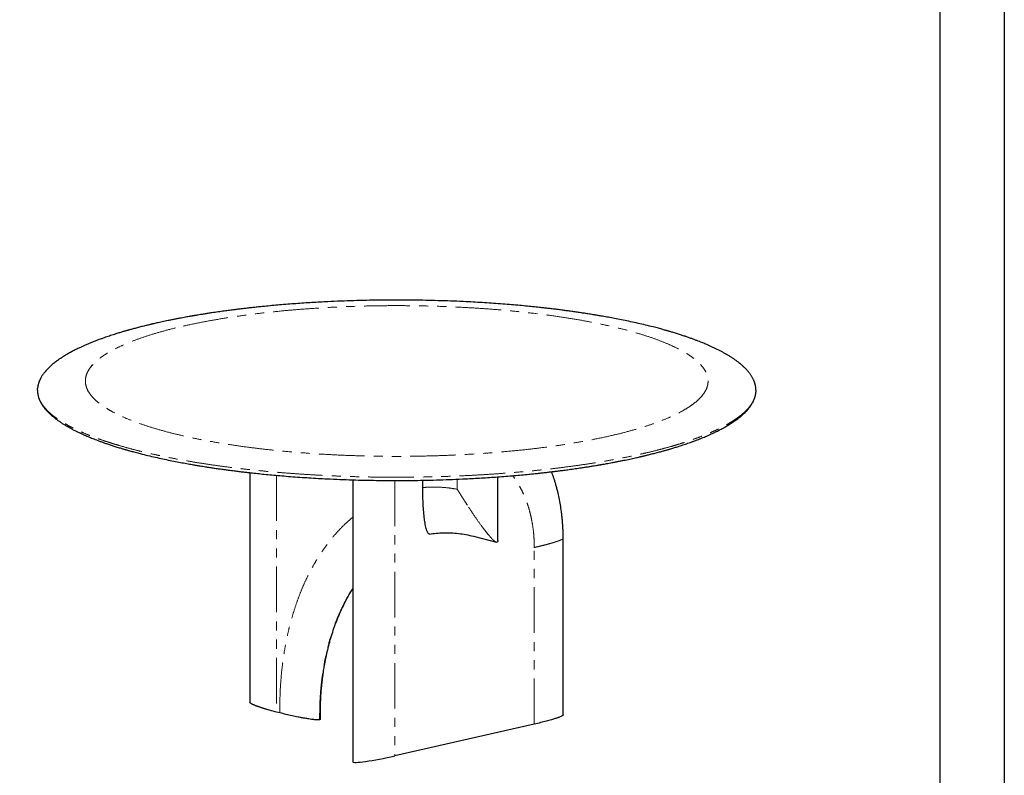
# Model space of a CAD drawing. Header units: millimetres. Extents: x -2064 to 15610, y -1415 to 32635.
# Tile 11 of 61: x 12191 to 14246, y 4915 to 6493. Entities that reach past the tile are written whole.
import ezdxf

# ---------------------------------------------------------------- set-up
doc = ezdxf.new("R2010")
doc.units = ezdxf.units.MM
doc.header["$LTSCALE"] = 15
doc.linetypes.add('SLD-Phantom', pattern=[12.7, 6.35, -1.27, 1.27, -1.27, 1.27, -1.27])
doc.linetypes.add('SLD-Solid', pattern=[0])
doc.layers.get('Defpoints').update_dxf_attribs({"color": 124})

msp = doc.modelspace()

# ---------------------------------------------------------------- linework, layer by layer
at = {"color": 7, "linetype": 'SLD-Solid', "lineweight": 25}
for p, q in [((12227.972, 5719.126), (12228.158, 5722.776)), ((13727.862, 5719.141), (13727.674, 5715.456)), ((12886.214, 5532.184), (12886.214, 4943.666)), ((13032.209, 5516.106), (13032.209, 5531.294)), ((13188.888, 5405.268), (13188.888, 5538.332)), ((13138.3, 5414.366), (13186.108, 5402.088)), ((13325.433, 5041.382), (13325.433, 5410.084)), ((12733.872, 5045.702), (12727.014, 5047.464)), ((12818.538, 5032.483), (12818.538, 5042.186)), ((13265.092, 5022.199), (12973.988, 4955.803))]:
    msp.add_line(p, q, dxfattribs=at)
at = {"color": 8, "linetype": 'SLD-Phantom', "lineweight": 18}
for p, q in [((12727.014, 5541.57), (12727.014, 5047.464)), ((12973.988, 5530.809), (12973.988, 4955.803)), ((13104.222, 5512.579), (13104.222, 5533.478)), ((13265.092, 5022.199), (13265.092, 5390.901)), ((12733.872, 5045.702), (12733.872, 5055.405)), ((12817.01, 5041.111), (12817.01, 5031.408))]:
    msp.add_line(p, q, dxfattribs=at)
msp.add_lwpolyline([(6907.528, 8994.212), (14111.768, 8994.212), (14111.768, 3991.334), (6907.528, 3991.334)], close=True)
at = {"color": 7, "linetype": 'SLD-Solid', "lineweight": 25}
msp.add_ellipse((12960.272, 4959.326), major_axis=(74.045, 15.774), ratio=0.08445469, start_param=3.12456414, end_param=4.88069135, dxfattribs=at)
for points, knots in [([(13727.915, 5719.106), (13727.91, 5719.526), (13727.899, 5720.453), (13727.824, 5721.835), (13727.701, 5723.387), (13727.513, 5725.09), (13727.247, 5726.948), (13726.904, 5728.862), (13726.485, 5730.758), (13725.99, 5732.653), (13725.442, 5734.472), (13724.858, 5736.184), (13724.309, 5737.648), (13723.764, 5738.996), (13723.134, 5740.453), (13722.339, 5742.16), (13721.333, 5744.146), (13720.138, 5746.313), (13718.783, 5748.569), (13717.304, 5750.844), (13715.713, 5753.116), (13714.009, 5755.388), (13712.249, 5757.586), (13710.498, 5759.647), (13708.835, 5761.509), (13707.281, 5763.173), (13705.835, 5764.665), (13704.396, 5766.102), (13702.734, 5767.708), (13700.699, 5769.601), (13698.227, 5771.801), (13695.442, 5774.163), (13691.969, 5776.97), (13687.785, 5780.163), (13682.798, 5783.728), (13677.552, 5787.249), (13672.18, 5790.646), (13666.828, 5793.852), (13661.45, 5796.918), (13655.942, 5799.915), (13650.169, 5802.916), (13644.218, 5805.874), (13638.273, 5808.704), (13632.567, 5811.316), (13627.506, 5813.55), (13623.032, 5815.469), (13618.982, 5817.165), (13614.704, 5818.914), (13609.951, 5820.81), (13604.557, 5822.902), (13598.565, 5825.156), (13592.099, 5827.51), (13585.219, 5829.934), (13577.926, 5832.417), (13570.178, 5834.965), (13563.27, 5837.156), (13557.619, 5838.899), (13553.634, 5840.104), (13550.365, 5841.079), (13547.83, 5841.825), (13545.93, 5842.38), (13544.246, 5842.868), (13542.331, 5843.419), (13539.84, 5844.13), (13536.743, 5845.003), (13533.056, 5846.029), (13528.772, 5847.202), (13523.935, 5848.503), (13518.717, 5849.878), (13509.93, 5852.146), (13497.714, 5855.174), (13481.995, 5858.848), (13466.466, 5862.277), (13451.182, 5865.471), (13438.86, 5867.913), (13429.523, 5869.694), (13423.116, 5870.89), (13416.785, 5872.045), (13410.635, 5873.143), (13405.224, 5874.089), (13400.683, 5874.869), (13397.038, 5875.487), (13393.85, 5876.02), (13390.918, 5876.507), (13387.398, 5877.084), (13382.793, 5877.83), (13376.799, 5878.782), (13369.754, 5879.875), (13361.64, 5881.102), (13352.694, 5882.413), (13343.393, 5883.731), (13334.229, 5884.988), (13324.746, 5886.246), (13315.026, 5887.491), (13305.149, 5888.708), (13295.917, 5889.806), (13287.3, 5890.796), (13277.225, 5891.917), (13265.086, 5893.21), (13250.297, 5894.696), (13234.365, 5896.196), (13217.274, 5897.692), (13199.14, 5899.154), (13180.292, 5900.539), (13161.18, 5901.808), (13142.134, 5902.939), (13120.664, 5904.067), (13096.842, 5905.129), (13070.759, 5906.054), (13045.153, 5906.738), (13019.868, 5907.198), (12994.215, 5907.449), (12968.052, 5907.479), (12941.392, 5907.273), (12914.772, 5906.831), (12888.073, 5906.149), (12861.096, 5905.216), (12837.533, 5904.179), (12817.418, 5903.139), (12800.848, 5902.184), (12784.128, 5901.12), (12767.268, 5899.943), (12750.338, 5898.653), (12733.65, 5897.273), (12717.54, 5895.835), (12703.643, 5894.507), (12691.82, 5893.314), (12681.91, 5892.271), (12672.432, 5891.234), (12663.379, 5890.208), (12654.748, 5889.195), (12646.349, 5888.177), (12637.812, 5887.11), (12628.189, 5885.867), (12617.233, 5884.399), (12604.896, 5882.673), (12593.687, 5881.031), (12583.85, 5879.534), (12575.994, 5878.304), (12568.87, 5877.158), (12563.292, 5876.24), (12559.114, 5875.54), (12556.135, 5875.036), (12553.771, 5874.632), (12551.852, 5874.301), (12549.9, 5873.963), (12547.438, 5873.534), (12544.008, 5872.93), (12539.556, 5872.135), (12534.041, 5871.133), (12527.751, 5869.966), (12521.106, 5868.704), (12514.275, 5867.376), (12507.505, 5866.028), (12500.819, 5864.664), (12494.468, 5863.339), (12488.446, 5862.053), (12482.782, 5860.819), (12477.615, 5859.671), (12473.087, 5858.647), (12469.699, 5857.868), (12467.258, 5857.302), (12465.383, 5856.864), (12463.258, 5856.364), (12460.65, 5855.745), (12457.526, 5854.996), (12454.028, 5854.146), (12448.301, 5852.736), (12440.792, 5850.839), (12433.176, 5848.845), (12427.501, 5847.32), (12423.687, 5846.279), (12420.381, 5845.363), (12417.622, 5844.59), (12415.364, 5843.95), (12413.298, 5843.361), (12411.074, 5842.72), (12408.383, 5841.938), (12405.185, 5840.996), (12401.576, 5839.918), (12397.73, 5838.75), (12393.814, 5837.541), (12389.908, 5836.315), (12383.706, 5834.332), (12375.286, 5831.551), (12366.386, 5828.461), (12359.172, 5825.855), (12353.596, 5823.781), (12348.19, 5821.712), (12342.953, 5819.649), (12337.997, 5817.64), (12333.481, 5815.757), (12329.546, 5814.075), (12326.267, 5812.642), (12323.348, 5811.342), (12320.475, 5810.039), (12317.307, 5808.575), (12313.833, 5806.932), (12310.13, 5805.137), (12306.272, 5803.213), (12302.414, 5801.233), (12298.585, 5799.206), (12294.793, 5797.135), (12291.01, 5795.001), (12287.401, 5792.894), (12284.135, 5790.922), (12281.363, 5789.196), (12279.05, 5787.717), (12277.049, 5786.409), (12275.131, 5785.128), (12273.141, 5783.768), (12270.651, 5782.024), (12267.696, 5779.882), (12264.397, 5777.378), (12261.184, 5774.818), (12258.124, 5772.255), (12255.138, 5769.618), (12252.217, 5766.887), (12249.312, 5763.994), (12246.494, 5760.983), (12243.835, 5757.912), (12241.406, 5754.864), (12239.236, 5751.89), (12237.315, 5749.005), (12235.836, 5746.553), (12234.745, 5744.59), (12233.978, 5743.122), (12233.413, 5741.973), (12233.003, 5741.104), (12232.693, 5740.425), (12232.349, 5739.649), (12231.911, 5738.617), (12231.372, 5737.267), (12230.751, 5735.575), (12230.097, 5733.578), (12229.447, 5731.277), (12228.85, 5728.671), (12228.361, 5725.915), (12228.183, 5724.027), (12228.097, 5723.111)], [0, 0, 0, 0, 0.00168685, 0.00372574, 0.00611731, 0.00886198, 0.01195999, 0.01539591, 0.01873511, 0.02178068, 0.02519285, 0.02814105, 0.03062532, 0.03274902, 0.03508137, 0.03803339, 0.04135341, 0.04503018, 0.0488221, 0.0526309, 0.05645657, 0.06029905, 0.06415833, 0.06767769, 0.07086175, 0.07371042, 0.07622382, 0.07853276, 0.08109627, 0.08449528, 0.08830273, 0.09247986, 0.09676142, 0.10297137, 0.10929113, 0.11571173, 0.12189401, 0.12766421, 0.13313743, 0.13860279, 0.14421108, 0.14994756, 0.15542218, 0.16046188, 0.16506818, 0.16846969, 0.1717444, 0.17509478, 0.17887609, 0.18309449, 0.1877203, 0.19260466, 0.19762168, 0.20286644, 0.20833868, 0.21399272, 0.21716507, 0.2198375, 0.22201037, 0.22368395, 0.22485849, 0.22575273, 0.22699036, 0.2286097, 0.23061059, 0.23299284, 0.23570354, 0.23878162, 0.24212933, 0.24545694, 0.25502908, 0.26426159, 0.27315523, 0.28171043, 0.28992606, 0.29343353, 0.29687543, 0.30025184, 0.30356284, 0.30664768, 0.30879233, 0.31069141, 0.31234505, 0.31375883, 0.31524647, 0.31779873, 0.32086617, 0.32444847, 0.32854524, 0.33315554, 0.33788781, 0.34240445, 0.34670568, 0.35180761, 0.3565698, 0.36099262, 0.36507639, 0.3688822, 0.37531747, 0.38222537, 0.38960563, 0.397458, 0.40578223, 0.4143931, 0.4230198, 0.43151111, 0.43986732, 0.45157065, 0.46299971, 0.47415524, 0.48508876, 0.49600096, 0.50757404, 0.51914736, 0.5307216, 0.5423012, 0.55408011, 0.56616734, 0.57343521, 0.58081071, 0.58829404, 0.59588541, 0.60358502, 0.61132049, 0.61875132, 0.62583396, 0.63066938, 0.63532778, 0.6398091, 0.64411329, 0.64824026, 0.65218995, 0.65622662, 0.66062152, 0.6662354, 0.67234354, 0.67894659, 0.68306977, 0.68726587, 0.6909564, 0.69404738, 0.69591857, 0.69747231, 0.6987085, 0.69962705, 0.70049002, 0.70177967, 0.70350662, 0.70591156, 0.70884617, 0.71231084, 0.71602507, 0.71961866, 0.72348473, 0.7271981, 0.73075861, 0.73416613, 0.73742053, 0.74045837, 0.74308975, 0.74530167, 0.74639326, 0.74738214, 0.74860829, 0.7501512, 0.75201098, 0.75418258, 0.75643131, 0.76235841, 0.76790846, 0.7705935, 0.77303823, 0.77514639, 0.77691776, 0.77835218, 0.77952143, 0.78093773, 0.78270163, 0.7848133, 0.78727288, 0.78991046, 0.79256665, 0.79524148, 0.79793495, 0.80543817, 0.81305437, 0.81734067, 0.82157839, 0.82576746, 0.82990781, 0.83399164, 0.83774968, 0.84104847, 0.84388758, 0.84613466, 0.84862568, 0.85144629, 0.85459669, 0.85806797, 0.8617191, 0.86550207, 0.86919791, 0.87301175, 0.87694368, 0.88089685, 0.88447312, 0.8876292, 0.89021976, 0.89244657, 0.89468286, 0.8971157, 0.89974516, 0.90402223, 0.90855462, 0.91303142, 0.91744722, 0.92186332, 0.9265757, 0.93148818, 0.93671905, 0.94203649, 0.94719474, 0.95219361, 0.95703294, 0.96166136, 0.96438828, 0.9668457, 0.96903357, 0.9701966, 0.97126729, 0.97251629, 0.97414808, 0.97646709, 0.97928054, 0.9825885, 0.98639105, 0.99068824, 0.99548009, 1, 1, 1, 1]), ([(12227.917, 5719.126), (12227.922, 5718.706), (12227.933, 5717.779), (12228.008, 5716.397), (12228.131, 5714.845), (12228.319, 5713.142), (12228.585, 5711.284), (12228.928, 5709.371), (12229.347, 5707.474), (12229.841, 5705.579), (12230.389, 5703.76), (12230.973, 5702.048), (12231.523, 5700.584), (12232.067, 5699.236), (12232.698, 5697.779), (12233.493, 5696.072), (12234.499, 5694.086), (12235.694, 5691.919), (12237.049, 5689.663), (12238.528, 5687.389), (12240.119, 5685.116), (12241.823, 5682.844), (12243.583, 5680.646), (12245.333, 5678.585), (12246.997, 5676.723), (12248.55, 5675.059), (12249.997, 5673.567), (12251.436, 5672.13), (12253.097, 5670.524), (12255.132, 5668.631), (12257.604, 5666.432), (12260.389, 5664.069), (12263.863, 5661.262), (12268.047, 5658.07), (12273.034, 5654.504), (12278.28, 5650.983), (12283.652, 5647.586), (12289.004, 5644.38), (12294.382, 5641.314), (12299.89, 5638.318), (12305.663, 5635.316), (12311.614, 5632.358), (12317.559, 5629.528), (12323.265, 5626.916), (12328.325, 5624.682), (12332.8, 5622.763), (12336.849, 5621.067), (12341.128, 5619.318), (12345.88, 5617.422), (12351.274, 5615.331), (12357.267, 5613.076), (12363.733, 5610.722), (12370.612, 5608.298), (12377.906, 5605.815), (12385.654, 5603.267), (12392.562, 5601.076), (12398.213, 5599.334), (12402.197, 5598.128), (12405.466, 5597.153), (12408.002, 5596.407), (12409.902, 5595.853), (12411.585, 5595.365), (12413.5, 5594.813), (12415.992, 5594.102), (12419.088, 5593.229), (12422.776, 5592.203), (12427.06, 5591.03), (12431.896, 5589.729), (12437.115, 5588.354), (12445.902, 5586.086), (12458.117, 5583.058), (12473.837, 5579.384), (12489.366, 5575.955), (12504.65, 5572.761), (12516.972, 5570.32), (12526.309, 5568.538), (12532.716, 5567.342), (12539.046, 5566.187), (12545.196, 5565.089), (12550.607, 5564.143), (12555.149, 5563.363), (12558.793, 5562.746), (12561.982, 5562.212), (12564.914, 5561.726), (12568.434, 5561.148), (12573.039, 5560.402), (12579.033, 5559.45), (12586.078, 5558.357), (12594.192, 5557.131), (12603.137, 5555.819), (12612.438, 5554.501), (12621.603, 5553.245), (12631.085, 5551.986), (12640.806, 5550.742), (12650.682, 5549.524), (12659.915, 5548.426), (12668.531, 5547.436), (12678.606, 5546.315), (12690.746, 5545.022), (12705.535, 5543.536), (12721.466, 5542.036), (12738.558, 5540.54), (12756.691, 5539.078), (12775.54, 5537.693), (12794.651, 5536.424), (12813.698, 5535.294), (12835.168, 5534.165), (12858.989, 5533.103), (12885.073, 5532.178), (12910.679, 5531.494), (12935.964, 5531.034), (12961.616, 5530.783), (12987.78, 5530.754), (13014.44, 5530.96), (13041.06, 5531.402), (13067.759, 5532.083), (13094.736, 5533.017), (13118.299, 5534.053), (13138.413, 5535.094), (13154.983, 5536.048), (13171.704, 5537.112), (13188.563, 5538.289), (13205.494, 5539.579), (13222.182, 5540.959), (13238.291, 5542.397), (13252.189, 5543.725), (13264.011, 5544.919), (13273.921, 5545.961), (13283.4, 5546.998), (13292.452, 5548.024), (13301.084, 5549.037), (13309.483, 5550.055), (13318.02, 5551.122), (13327.643, 5552.365), (13338.599, 5553.833), (13350.936, 5555.56), (13362.144, 5557.201), (13371.982, 5558.698), (13379.837, 5559.928), (13386.962, 5561.074), (13392.539, 5561.993), (13396.718, 5562.692), (13399.697, 5563.197), (13402.061, 5563.601), (13403.98, 5563.931), (13405.931, 5564.269), (13408.393, 5564.698), (13411.824, 5565.302), (13416.276, 5566.097), (13421.791, 5567.1), (13428.081, 5568.267), (13434.725, 5569.528), (13441.557, 5570.856), (13448.327, 5572.204), (13455.012, 5573.568), (13461.363, 5574.894), (13467.386, 5576.179), (13473.05, 5577.413), (13478.216, 5578.561), (13482.745, 5579.585), (13486.133, 5580.364), (13488.573, 5580.93), (13490.449, 5581.368), (13492.574, 5581.868), (13495.181, 5582.487), (13498.306, 5583.236), (13501.804, 5584.086), (13507.531, 5585.496), (13515.039, 5587.393), (13522.656, 5589.387), (13528.331, 5590.912), (13532.144, 5591.953), (13535.45, 5592.869), (13538.21, 5593.642), (13540.468, 5594.282), (13542.533, 5594.872), (13544.758, 5595.512), (13547.448, 5596.294), (13550.647, 5597.236), (13554.256, 5598.314), (13558.102, 5599.482), (13562.018, 5600.691), (13565.924, 5601.917), (13572.126, 5603.9), (13580.546, 5606.681), (13589.445, 5609.771), (13596.66, 5612.378), (13602.235, 5614.451), (13607.642, 5616.52), (13612.879, 5618.583), (13617.835, 5620.592), (13622.35, 5622.475), (13626.286, 5624.157), (13629.564, 5625.59), (13632.483, 5626.89), (13635.357, 5628.193), (13638.525, 5629.657), (13641.999, 5631.3), (13645.702, 5633.095), (13649.56, 5635.019), (13653.417, 5636.999), (13657.247, 5639.026), (13661.039, 5641.097), (13664.822, 5643.231), (13668.431, 5645.338), (13671.697, 5647.31), (13674.469, 5649.036), (13676.782, 5650.515), (13678.783, 5651.823), (13680.701, 5653.104), (13682.691, 5654.464), (13685.181, 5656.208), (13688.136, 5658.351), (13691.435, 5660.854), (13694.648, 5663.414), (13697.707, 5665.977), (13700.694, 5668.614), (13703.615, 5671.345), (13706.519, 5674.238), (13709.338, 5677.249), (13711.997, 5680.32), (13714.426, 5683.369), (13716.596, 5686.342), (13718.517, 5689.227), (13719.996, 5691.679), (13721.087, 5693.642), (13721.853, 5695.11), (13722.419, 5696.259), (13722.829, 5697.129), (13723.139, 5697.807), (13723.482, 5698.583), (13723.92, 5699.615), (13724.46, 5700.965), (13725.08, 5702.657), (13725.734, 5704.654), (13726.384, 5706.955), (13726.982, 5709.561), (13727.471, 5712.317), (13727.649, 5714.205), (13727.735, 5715.121)], [0, 0, 0, 0, 0.00168685, 0.00372574, 0.00611731, 0.00886198, 0.01195999, 0.01539591, 0.01873511, 0.02178068, 0.02519285, 0.02814105, 0.03062532, 0.03274902, 0.03508137, 0.03803339, 0.04135341, 0.04503018, 0.0488221, 0.0526309, 0.05645657, 0.06029905, 0.06415833, 0.06767769, 0.07086175, 0.07371042, 0.07622382, 0.07853276, 0.08109627, 0.08449528, 0.08830273, 0.09247986, 0.09676142, 0.10297137, 0.10929113, 0.11571173, 0.12189401, 0.12766421, 0.13313743, 0.13860279, 0.14421108, 0.14994756, 0.15542218, 0.16046188, 0.16506818, 0.16846969, 0.1717444, 0.17509478, 0.17887609, 0.18309449, 0.1877203, 0.19260466, 0.19762168, 0.20286644, 0.20833868, 0.21399272, 0.21716507, 0.2198375, 0.22201037, 0.22368395, 0.22485849, 0.22575273, 0.22699036, 0.2286097, 0.23061059, 0.23299284, 0.23570354, 0.23878162, 0.24212933, 0.24545694, 0.25502908, 0.26426159, 0.27315523, 0.28171043, 0.28992606, 0.29343353, 0.29687543, 0.30025184, 0.30356284, 0.30664768, 0.30879233, 0.31069141, 0.31234505, 0.31375883, 0.31524647, 0.31779873, 0.32086617, 0.32444847, 0.32854524, 0.33315554, 0.33788781, 0.34240445, 0.34670568, 0.35180761, 0.3565698, 0.36099262, 0.36507639, 0.3688822, 0.37531747, 0.38222537, 0.38960563, 0.397458, 0.40578223, 0.4143931, 0.4230198, 0.43151111, 0.43986732, 0.45157065, 0.46299971, 0.47415524, 0.48508876, 0.49600096, 0.50757404, 0.51914736, 0.5307216, 0.5423012, 0.55408011, 0.56616734, 0.57343521, 0.58081071, 0.58829404, 0.59588541, 0.60358502, 0.61132049, 0.61875132, 0.62583396, 0.63066938, 0.63532778, 0.6398091, 0.64411329, 0.64824026, 0.65218995, 0.65622662, 0.66062152, 0.6662354, 0.67234354, 0.67894659, 0.68306977, 0.68726587, 0.6909564, 0.69404738, 0.69591857, 0.69747231, 0.6987085, 0.69962705, 0.70049002, 0.70177967, 0.70350662, 0.70591156, 0.70884617, 0.71231084, 0.71602507, 0.71961866, 0.72348473, 0.7271981, 0.73075861, 0.73416613, 0.73742053, 0.74045837, 0.74308975, 0.74530167, 0.74639326, 0.74738214, 0.74860829, 0.7501512, 0.75201098, 0.75418258, 0.75643131, 0.76235841, 0.76790846, 0.7705935, 0.77303823, 0.77514639, 0.77691776, 0.77835218, 0.77952143, 0.78093773, 0.78270163, 0.7848133, 0.78727288, 0.78991046, 0.79256665, 0.79524148, 0.79793495, 0.80543817, 0.81305437, 0.81734067, 0.82157839, 0.82576746, 0.82990781, 0.83399164, 0.83774968, 0.84104847, 0.84388758, 0.84613466, 0.84862568, 0.85144629, 0.85459669, 0.85806797, 0.8617191, 0.86550207, 0.86919791, 0.87301175, 0.87694368, 0.88089685, 0.88447312, 0.8876292, 0.89021976, 0.89244657, 0.89468286, 0.8971157, 0.89974516, 0.90402223, 0.90855462, 0.91303142, 0.91744722, 0.92186332, 0.9265757, 0.93148818, 0.93671905, 0.94203649, 0.94719474, 0.95219361, 0.95703294, 0.96166136, 0.96438828, 0.9668457, 0.96903357, 0.9701966, 0.97126729, 0.97251629, 0.97414808, 0.97646709, 0.97928054, 0.9825885, 0.98639105, 0.99068824, 0.99548009, 1, 1, 1, 1]), ([(12671.458, 5547.115), (12671.459, 5509.36), (12671.459, 5349.405), (12671.458, 5189.491), (12671.458, 5067.322)], [0, 0, 0, 0, 0.23603689, 1, 1, 1, 1]), ([(13325.433, 5410.084), (13325.409, 5413.587), (13325.363, 5420.316), (13325.017, 5429.949), (13324.514, 5439), (13323.84, 5447.812), (13322.974, 5456.699), (13321.684, 5467.515), (13319.798, 5480.178), (13317.171, 5494.244), (13314.499, 5506.094), (13312.04, 5515.66), (13309.928, 5523.179), (13307.764, 5530.28), (13305.565, 5536.971), (13303.386, 5543.201), (13301.885, 5547.158), (13301.167, 5549.053)], [0, 0, 0, 0, 0.07061137, 0.13568458, 0.19562989, 0.25553466, 0.31692173, 0.37979207, 0.48158211, 0.58483642, 0.68265994, 0.74182525, 0.79858777, 0.85294743, 0.90490417, 0.95445443, 1, 1, 1, 1]), ([(13046.764, 5418.913), (13046.411, 5418.887), (13045.604, 5418.83), (13044.203, 5419.735), (13042.947, 5421.45), (13041.836, 5423.675), (13040.666, 5426.672), (13039.416, 5430.854), (13038.169, 5436.242), (13036.754, 5443.895), (13035.234, 5454.786), (13033.855, 5468.995), (13032.897, 5484.543), (13032.312, 5500.243), (13032.244, 5510.816), (13032.209, 5516.102)], [0, 0, 0, 0, 0.0133636, 0.03056087, 0.06178976, 0.08722956, 0.11270367, 0.16478996, 0.22293767, 0.28110667, 0.39831369, 0.54824762, 0.69820989, 0.84910308, 1, 1, 1, 1]), ([(13046.076, 5418.852), (13050.906, 5419.574), (13060.758, 5421.047), (13075.875, 5421.891), (13091.319, 5421.731), (13106.882, 5420.424), (13122.521, 5418.103), (13132.973, 5415.631), (13138.2, 5414.394)], [0, 0, 0, 0, 0.16133657, 0.32904553, 0.49676493, 0.66449619, 0.83224073, 1, 1, 1, 1]), ([(13188.797, 5405.267), (13188.826, 5404.907), (13188.887, 5404.126), (13188.603, 5403.079), (13188.104, 5402.282), (13187.547, 5402.088), (13187.36, 5402.023)], [0, 0, 0, 0, 0.25354794, 0.54922115, 0.84822337, 1, 1, 1, 1]), ([(12818.538, 5042.186), (12818.575, 5047.424), (12818.646, 5057.535), (12819.188, 5072.021), (12819.96, 5085.321), (12820.923, 5097.442), (12822.007, 5108.404), (12823.155, 5118.225), (12824.276, 5126.627), (12825.321, 5133.717), (12826.257, 5139.6), (12827.116, 5144.667), (12827.876, 5148.93), (12828.521, 5152.399), (12829.03, 5155.052), (12829.398, 5156.926), (12829.655, 5158.218), (12829.874, 5159.305), (12830.119, 5160.505), (12830.421, 5161.972), (12830.872, 5164.127), (12831.509, 5167.094), (12832.374, 5170.995), (12833.718, 5176.821), (12835.57, 5184.374), (12837.969, 5193.426), (12841.224, 5204.812), (12845.543, 5218.475), (12851.189, 5234.288), (12857.526, 5250.055), (12864.585, 5265.729), (12872.439, 5281.198), (12879.657, 5294.148), (12884.485, 5301.606), (12886.214, 5304.277)], [0, 0, 0, 0, 0.052196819, 0.100749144, 0.14565865, 0.186926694, 0.22455449, 0.258543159, 0.288893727, 0.31246684, 0.33325554, 0.351260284, 0.366481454, 0.378919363, 0.388574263, 0.395117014, 0.399196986, 0.402569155, 0.40691804, 0.412243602, 0.418545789, 0.430422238, 0.444709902, 0.461408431, 0.494795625, 0.528884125, 0.563568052, 0.625031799, 0.688279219, 0.753309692, 0.820267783, 0.889281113, 0.960347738, 1, 1, 1, 1]), ([(12727.014, 5047.464), (12723.498, 5048.381), (12716.611, 5050.179), (12709.203, 5052.275), (12704.462, 5053.672), (12702.111, 5054.379), (12699.814, 5055.083), (12697.57, 5055.784), (12695.382, 5056.483), (12693.112, 5057.223), (12690.793, 5057.997), (12688.458, 5058.801), (12686.261, 5059.583), (12684.204, 5060.341), (12682.286, 5061.077), (12680.506, 5061.791), (12678.702, 5062.55), (12676.931, 5063.345), (12675.632, 5063.985), (12674.857, 5064.397), (12674.491, 5064.598), (12674.145, 5064.796), (12673.82, 5064.989), (12673.515, 5065.178), (12672.789, 5065.646), (12671.995, 5066.332), (12671.286, 5067.004), (12671.458, 5067.306), (12671.467, 5067.322)], [0, 0, 0, 0, 0.154809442, 0.303208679, 0.341037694, 0.378441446, 0.415423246, 0.451986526, 0.488134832, 0.523871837, 0.565952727, 0.606467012, 0.645423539, 0.682832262, 0.718704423, 0.753052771, 0.785891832, 0.827063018, 0.864732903, 0.874028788, 0.883090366, 0.89191915, 0.90051678, 0.908885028, 0.917025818, 0.962328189, 0.99794379, 1, 1, 1, 1]), ([(12817.01, 5031.408), (12816.719, 5031.352), (12816.121, 5031.235), (12814.511, 5031.094), (12812.794, 5031.081), (12811.117, 5031.133), (12809.936, 5031.191), (12808.671, 5031.272), (12807.322, 5031.378), (12805.887, 5031.507), (12803.339, 5031.763), (12799.554, 5032.218), (12794.817, 5032.888), (12790.189, 5033.615), (12785.763, 5034.362), (12781.303, 5035.16), (12776.654, 5036.036), (12769.228, 5037.499), (12759.102, 5039.638), (12746.398, 5042.547), (12738.117, 5044.633), (12733.872, 5045.702)], [0, 0, 0, 0, 0.01059816, 0.02179452, 0.04819679, 0.05868106, 0.07011749, 0.08255763, 0.09604148, 0.11060046, 0.12625954, 0.17486451, 0.23113559, 0.2828736, 0.33240925, 0.38519767, 0.44127557, 0.50067356, 0.65869074, 0.82504148, 1, 1, 1, 1]), ([(13325.356, 5041.381), (13325.388, 5041.31), (13325.461, 5041.15), (13325.276, 5040.894), (13325.054, 5040.609), (13324.712, 5040.303), (13324.278, 5039.976), (13323.744, 5039.629), (13322.684, 5039.012), (13320.805, 5038.096), (13318.037, 5036.95), (13315.034, 5035.829), (13311.949, 5034.758), (13308.651, 5033.679), (13305.032, 5032.553), (13298.986, 5030.756), (13290.146, 5028.306), (13278.127, 5025.231), (13269.51, 5023.227), (13265.092, 5022.199)], [0, 0, 0, 0, 0.00876003, 0.0196787, 0.03158899, 0.04454456, 0.0585871, 0.07374932, 0.09005721, 0.14067607, 0.19927867, 0.25316037, 0.30474848, 0.35972412, 0.41812553, 0.4799846, 0.64454902, 0.8177923, 1, 1, 1, 1]), ([(12818.529, 5032.483), (12818.491, 5032.276), (12818.435, 5031.974), (12817.77, 5031.611), (12817.259, 5031.475), (12817.01, 5031.408)], [0, 0, 0, 0, 0.52791242, 0.77036409, 1, 1, 1, 1])]:
    msp.add_open_spline(points, degree=3, knots=knots, dxfattribs=at)
at = {"color": 8, "linetype": 'SLD-Phantom', "lineweight": 18}
for points, knots in [([(12532.125, 5853.011), (12521.797, 5850.656), (12501.795, 5845.787), (12473.828, 5838.021), (12448.029, 5829.827), (12424.481, 5821.245), (12403.311, 5812.307), (12384.612, 5803.053), (12368.434, 5793.524), (12354.876, 5783.758), (12343.996, 5773.799), (12335.809, 5763.689), (12330.383, 5753.471), (12327.741, 5743.189), (12327.861, 5732.887), (12330.775, 5722.609), (12336.472, 5712.4), (12344.893, 5702.301), (12356.036, 5692.358), (12369.853, 5682.614), (12386.252, 5673.108), (12405.196, 5663.882), (12426.601, 5654.977), (12450.349, 5646.428), (12476.365, 5638.274), (12504.537, 5630.551), (12534.719, 5623.287), (12566.808, 5616.518), (12600.664, 5610.274), (12636.122, 5604.575), (12673.05, 5599.451), (12711.288, 5594.926), (12750.659, 5591.01), (12791.008, 5587.728), (12832.159, 5585.095), (12873.93, 5583.114), (12916.148, 5581.801), (12958.631, 5581.161), (13001.196, 5581.19), (13043.662, 5581.895), (13085.845, 5583.274), (13127.569, 5585.312), (13168.65, 5588.009), (13208.911, 5591.353), (13248.19, 5595.322), (13286.308, 5599.907), (13323.099, 5605.088), (13358.424, 5610.836), (13392.114, 5617.132), (13424.023, 5623.951), (13454.036, 5631.256), (13482.003, 5639.022), (13507.803, 5647.216), (13531.351, 5655.798), (13552.52, 5664.735), (13571.219, 5673.99), (13587.398, 5683.519), (13600.956, 5693.285), (13611.836, 5703.244), (13620.022, 5713.354), (13625.448, 5723.572), (13628.091, 5733.854), (13627.971, 5744.156), (13625.056, 5754.434), (13619.36, 5764.643), (13610.939, 5774.742), (13599.795, 5784.684), (13585.979, 5794.429), (13569.579, 5803.935), (13550.636, 5813.161), (13529.23, 5822.065), (13505.483, 5830.615), (13479.467, 5838.769), (13451.295, 5846.492), (13421.112, 5853.756), (13389.024, 5860.525), (13355.168, 5866.769), (13319.71, 5872.468), (13282.782, 5877.592), (13244.544, 5882.117), (13205.173, 5886.033), (13164.824, 5889.314), (13123.673, 5891.948), (13081.902, 5893.929), (13039.683, 5895.242), (12997.2, 5895.882), (12954.635, 5895.853), (12912.169, 5895.147), (12869.987, 5893.769), (12828.263, 5891.731), (12787.182, 5889.034), (12746.921, 5885.69), (12707.642, 5881.72), (12669.524, 5877.136), (12632.732, 5871.955), (12597.407, 5866.207), (12563.717, 5859.911), (12542.452, 5855.367), (12532.125, 5853.011)], [0, 0, 0, 0, 0.01042405, 0.02082578, 0.03125, 0.04167397, 0.0520757, 0.0625, 0.07292397, 0.0833257, 0.09375, 0.10417397, 0.1145757, 0.125, 0.13542397, 0.1458257, 0.15625, 0.16667397, 0.1770757, 0.1875, 0.19792397, 0.2083257, 0.21875, 0.22917397, 0.2395757, 0.25, 0.26042397, 0.2708257, 0.28125, 0.29167397, 0.3020757, 0.3125, 0.32292397, 0.3333257, 0.34375, 0.35417397, 0.3645757, 0.375, 0.38542397, 0.3958257, 0.40625, 0.41667397, 0.4270757, 0.4375, 0.44792397, 0.4583257, 0.46875, 0.47917397, 0.4895757, 0.5, 0.51042397, 0.5208257, 0.53125, 0.54167397, 0.5520757, 0.5625, 0.57292397, 0.5833257, 0.59375, 0.60417397, 0.6145757, 0.625, 0.63542397, 0.6458257, 0.65625, 0.66667397, 0.6770757, 0.6875, 0.69792397, 0.7083257, 0.71875, 0.72917397, 0.7395757, 0.75, 0.76042397, 0.7708257, 0.78125, 0.79167397, 0.8020757, 0.8125, 0.82292397, 0.8333257, 0.84375, 0.85417397, 0.8645757, 0.875, 0.88542397, 0.8958257, 0.90625, 0.91667397, 0.9270757, 0.9375, 0.94792397, 0.9583257, 0.96875, 0.97917405, 0.98957578, 1, 1, 1, 1]), ([(13727.674, 5715.456), (13727.652, 5714.882), (13727.547, 5712.091), (13726.388, 5707.087), (13724.121, 5700.456), (13720.779, 5693.851), (13716.46, 5687.28), (13711.145, 5680.751), (13704.964, 5674.397), (13697.989, 5668.223), (13690.293, 5662.233), (13681.747, 5656.309), (13672.363, 5650.461), (13661.942, 5644.578), (13650.437, 5638.675), (13637.805, 5632.765), (13624.287, 5626.97), (13609.903, 5621.299), (13594.671, 5615.76), (13578.913, 5610.462), (13562.707, 5605.404), (13546.124, 5600.582), (13528.864, 5595.901), (13510.947, 5591.368), (13492.018, 5586.898), (13472.054, 5582.509), (13451.038, 5578.219), (13429.388, 5574.117), (13407.132, 5570.21), (13384.3, 5566.503), (13361.367, 5563.069), (13338.397, 5559.897), (13315.452, 5556.978), (13292.104, 5554.252), (13268.382, 5551.722), (13243.827, 5549.346), (13218.443, 5547.141), (13192.243, 5545.123), (13165.756, 5543.339), (13139.017, 5541.791), (13112.062, 5540.481), (13085.443, 5539.432), (13059.206, 5538.629), (13033.392, 5538.057), (13007.512, 5537.701), (12981.596, 5537.562), (12955.153, 5537.64), (12928.214, 5537.954), (12900.819, 5538.517), (12873.528, 5539.322), (12846.376, 5540.368), (12819.401, 5541.654), (12793.149, 5543.15), (12767.64, 5544.838), (12742.887, 5546.701), (12718.414, 5548.769), (12694.25, 5551.041), (12669.944, 5553.563), (12645.552, 5556.347), (12621.132, 5559.405), (12597.191, 5562.676), (12573.761, 5566.158), (12550.873, 5569.844), (12528.984, 5573.658), (12508.086, 5577.58), (12488.163, 5581.594), (12468.823, 5585.771), (12450.09, 5590.108), (12431.622, 5594.689), (12413.489, 5599.521), (12395.762, 5604.607), (12378.816, 5609.847), (12362.674, 5615.234), (12347.357, 5620.76), (12333.166, 5626.31), (12320.06, 5631.87), (12307.999, 5637.423), (12296.736, 5643.074), (12286.286, 5648.815), (12276.467, 5654.758), (12267.355, 5660.902), (12259.02, 5667.243), (12251.649, 5673.653), (12245.252, 5680.125), (12239.84, 5686.649), (12235.503, 5693.092), (12232.19, 5699.442), (12229.809, 5705.689), (12228.407, 5711.953), (12227.813, 5716.435), (12227.954, 5718.826), (12227.972, 5719.126)], [0, 0, 0, 0, 0.00303859, 0.01478038, 0.02652218, 0.03826399, 0.0500058, 0.06174759, 0.07348939, 0.08456029, 0.0956312, 0.10670213, 0.11777303, 0.12884393, 0.14058573, 0.15232752, 0.16406934, 0.17581115, 0.18755293, 0.19929473, 0.21036563, 0.22143655, 0.23250747, 0.24357838, 0.25464928, 0.26639108, 0.27813287, 0.28987469, 0.30161649, 0.31335828, 0.32510008, 0.33617098, 0.3472419, 0.35831282, 0.36938373, 0.38045463, 0.39219642, 0.40393822, 0.41568004, 0.42742184, 0.43916363, 0.45090543, 0.46197633, 0.47304725, 0.48411817, 0.49518908, 0.50625998, 0.51800177, 0.52974357, 0.54148539, 0.55322719, 0.56496898, 0.57671078, 0.58778168, 0.5988526, 0.60992352, 0.62099442, 0.63206533, 0.64380712, 0.65554892, 0.66729073, 0.67903254, 0.69077433, 0.70251613, 0.71358703, 0.72465795, 0.73572887, 0.74679977, 0.75787068, 0.76961247, 0.78135427, 0.79309608, 0.80483789, 0.81657968, 0.82832148, 0.83939238, 0.85046329, 0.86153422, 0.87260512, 0.88367602, 0.89541782, 0.90715962, 0.91890143, 0.93064324, 0.94238503, 0.95412683, 0.96519773, 0.97626864, 0.98733957, 0.99841047, 1, 1, 1, 1]), ([(13265.092, 5390.901), (13265.017, 5396.169), (13264.868, 5406.704), (13263.651, 5422.235), (13261.714, 5437.485), (13259.007, 5452.36), (13255.554, 5466.774), (13251.362, 5480.662), (13246.454, 5493.991), (13240.83, 5506.71), (13234.539, 5518.796), (13227.54, 5530.068), (13222.578, 5537.391), (13219.805, 5540.701), (13219.743, 5540.776)], [0, 0, 0, 0, 0.09058698, 0.18116897, 0.27213609, 0.36308981, 0.45366381, 0.54424814, 0.63482374, 0.72540166, 0.81637199, 0.90733502, 0.99791294, 1, 1, 1, 1]), ([(13032.209, 5516.106), (13038.139, 5516.508), (13049.996, 5517.313), (13067.983, 5516.957), (13086.059, 5515.552), (13098.167, 5513.572), (13104.221, 5512.581)], [0, 0, 0, 0, 0.25038966, 0.50063372, 0.75032213, 1, 1, 1, 1]), ([(13125.467, 5479.105), (13122.586, 5483.594), (13116.823, 5492.574), (13109.798, 5503.682), (13105.619, 5510.342), (13104.245, 5512.539), (13104.222, 5512.576)], [0, 0, 0, 0, 0.40101828, 0.80221193, 0.99662121, 1, 1, 1, 1]), ([(13187.36, 5402.023), (13187.052, 5401.999), (13186.357, 5401.945), (13184.741, 5402.556), (13182.215, 5404.182), (13179.037, 5406.925), (13175.424, 5410.63), (13171.748, 5414.682), (13166.808, 5420.535), (13160.892, 5427.991), (13151.854, 5440.1), (13139.86, 5457.089), (13130.632, 5471.204), (13125.467, 5479.105)], [0, 0, 0, 0, 0.01132067, 0.02550654, 0.05217094, 0.09942283, 0.1469071, 0.20351171, 0.2601358, 0.37328988, 0.48647181, 0.71256458, 1, 1, 1, 1]), ([(12733.872, 5055.405), (12733.944, 5063.506), (12734.089, 5079.688), (12735.262, 5103.655), (12737.137, 5127.338), (12739.782, 5150.707), (12743.144, 5173.574), (12747.206, 5195.88), (12751.946, 5217.577), (12757.386, 5238.794), (12763.555, 5259.626), (12770.444, 5280.007), (12778.054, 5299.862), (12786.333, 5319.039), (12795.278, 5337.53), (12804.805, 5355.186), (12814.873, 5371.973), (12825.45, 5387.861), (12836.594, 5402.945), (12848.355, 5417.299), (12860.719, 5430.843), (12873.327, 5443.327), (12882.021, 5450.767), (12886.214, 5454.355)], [0, 0, 0, 0, 0.04817002, 0.0962253, 0.14425917, 0.19236508, 0.24057544, 0.28781418, 0.3349891, 0.38218872, 0.42950147, 0.47767098, 0.52572606, 0.57376001, 0.62186628, 0.67007691, 0.71731566, 0.76449057, 0.8116902, 0.85900294, 0.90717246, 0.95522753, 1, 1, 1, 1]), ([(13265.092, 5390.901), (13267.575, 5391.474), (13272.607, 5392.636), (13280.018, 5394.44), (13287.335, 5396.298), (13294.39, 5398.182), (13301.023, 5400.052), (13307.075, 5401.872), (13312.218, 5403.539), (13316.421, 5405.029), (13319.7, 5406.322), (13322.26, 5407.479), (13324.045, 5408.489), (13325.19, 5409.338), (13325.353, 5409.859), (13325.423, 5410.085)], [0, 0, 0, 0, 0.102039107, 0.206837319, 0.312664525, 0.417521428, 0.519238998, 0.615614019, 0.70456817, 0.774900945, 0.837249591, 0.891011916, 0.935965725, 0.972327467, 1, 1, 1, 1]), ([(12886.214, 5305.449), (12884.272, 5302.483), (12879.051, 5294.513), (12871.244, 5280.621), (12862.755, 5263.906), (12854.96, 5246.418), (12847.842, 5228.247), (12841.427, 5209.424), (12835.732, 5189.995), (12830.768, 5170.008), (12826.546, 5149.512), (12823.077, 5128.555), (12820.369, 5107.188), (12818.445, 5085.459), (12817.235, 5063.438), (12817.085, 5048.553), (12817.01, 5041.111)], [0, 0, 0, 0, 0.04360222, 0.11717123, 0.19074023, 0.26430935, 0.33787847, 0.41144748, 0.48501649, 0.55858561, 0.63215473, 0.70572374, 0.77929259, 0.85286145, 0.92643052, 1, 1, 1, 1]), ([(12817.01, 5041.111), (12817.215, 5041.164), (12817.638, 5041.274), (12818.253, 5041.571), (12818.572, 5041.887), (12818.496, 5042.126), (12818.477, 5042.184)], [0, 0, 0, 0, 0.18646461, 0.38506108, 0.84952527, 1, 1, 1, 1])]:
    msp.add_open_spline(points, degree=3, knots=knots, dxfattribs=at)
at = {"layer": 'Defpoints'}
msp.add_lwpolyline([(6772.964, 9128.776), (14246.332, 9128.776), (14246.332, 3856.77), (6772.964, 3856.77)], close=True, dxfattribs=at)

doc.saveas('drawing.dxf')
